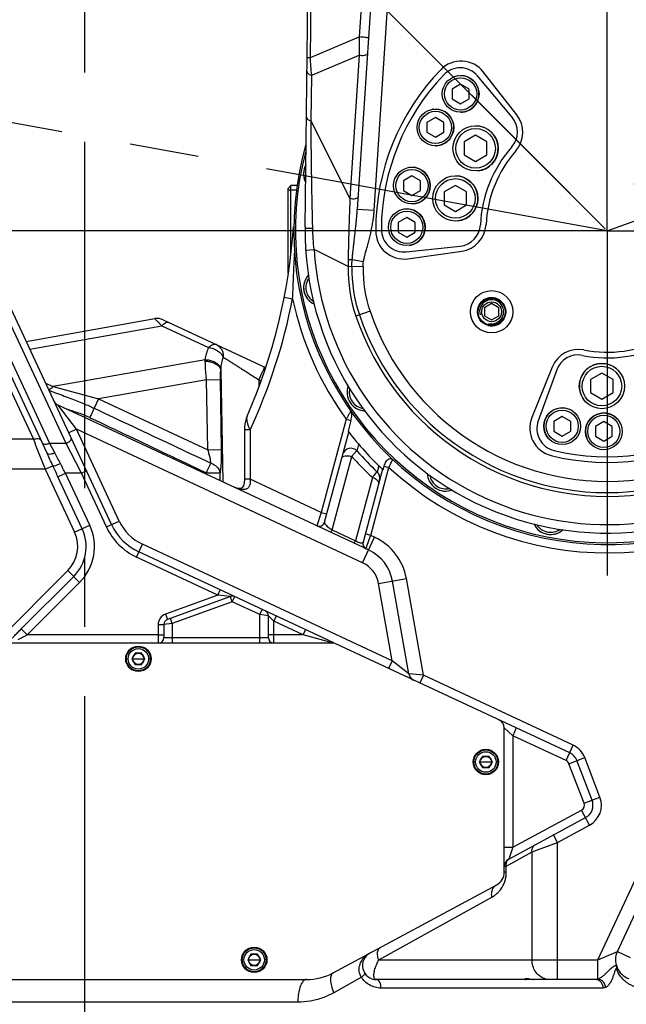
# Model space of a CAD drawing. Header units: millimetres. Extents: x 0 to 1189, y 0 to 841.
# Tile 68 of 88: x 578 to 621, y 480 to 550. Entities that reach past the tile are written whole.
import ezdxf

# ---------------------------------------------------------------- set-up
doc = ezdxf.new("R2010")
doc.units = ezdxf.units.MM
doc.header["$LTSCALE"] = 65.395
doc.linetypes.add('CENTER', pattern=[0.6, 0.375, -0.075, 0.075, -0.075])
doc.layers.get('0').update_dxf_attribs({"linetype": 'CONTINUOUS'})
doc.layers.add('02___PRT_ALL_AXES', color=7, linetype='CONTINUOUS')
doc.layers.add('DEFAULT_1', color=7, linetype='CENTER')
doc.styles.get("Standard").update_dxf_attribs({"font": 'txt', "width": 0.7})
doc.dimstyles.new('DIMSTYLE_1', dxfattribs={"dimtxt": 3.5, "dimasz": 3, "dimexe": 0.18, "dimexo": 0.0625, "dimgap": 0.09, "dimtad": 0, "dimtih": 1, "dimtoh": 1, "dimlfac": 5, "dimdsep": 46, "dimtxsty": 'Standard', "dimblk": '_FILLED', "dimblk1": '_FILLED', "dimblk2": '_FILLED', "dimcen": 0.09, "dimclrt": 5, "dimadec": 0, "dimazin": 0, "dimtp": 0.01, "dimtm": 0.01, "dimtfac": 1, "dimtofl": 0, "dimtmove": 0, "dimatfit": 3, "dimldrblk": '_FILLED', "dimfxl": 1, "dimtolj": 1, "dimarcsym": 0})
doc.dimstyles.new('DIMSTYLE_2', dxfattribs={"dimtxt": 3.5, "dimasz": 3, "dimexe": 0.18, "dimexo": 0.0625, "dimgap": 0.09, "dimtad": 0, "dimtih": 1, "dimtoh": 1, "dimdec": 0, "dimlfac": 5, "dimdsep": 46, "dimtxsty": 'Standard', "dimblk": '_FILLED', "dimblk1": '_FILLED', "dimblk2": '_FILLED', "dimcen": 0.09, "dimclrt": 5, "dimadec": 0, "dimazin": 0, "dimtfac": 1, "dimtdec": 0, "dimtofl": 0, "dimtmove": 0, "dimatfit": 3, "dimldrblk": '_FILLED', "dimfxl": 1, "dimtolj": 1, "dimarcsym": 0})
doc.dimstyles.new('DIMSTYLE_4', dxfattribs={"dimtxt": 3.5, "dimasz": 3, "dimexe": 0.18, "dimexo": 0.0625, "dimgap": 0.09, "dimtad": 0, "dimtih": 1, "dimtoh": 1, "dimdec": 1, "dimlfac": 5, "dimdsep": 46, "dimtxsty": 'Standard', "dimblk": '_FILLED', "dimblk1": '_FILLED', "dimblk2": '_FILLED', "dimcen": 0.09, "dimclrt": 5, "dimadec": 0, "dimazin": 0, "dimtp": 0.5, "dimtm": 0.5, "dimtfac": 1, "dimtdec": 1, "dimtofl": 0, "dimtmove": 0, "dimatfit": 3, "dimldrblk": '_FILLED', "dimfxl": 1, "dimtolj": 1, "dimarcsym": 0})
doc.dimstyles.new('DIMSTYLE_5', dxfattribs={"dimtxt": 3.5, "dimasz": 3, "dimexe": 0.18, "dimexo": 0.0625, "dimgap": 0.09, "dimtad": 1, "dimlfac": 5, "dimdsep": 46, "dimtxsty": 'Standard', "dimblk": '_FILLED', "dimblk1": '_FILLED', "dimblk2": '_FILLED', "dimcen": 0.09, "dimclrt": 5, "dimadec": 0, "dimazin": 0, "dimtp": 0.01, "dimtm": 0.01, "dimtfac": 1, "dimtofl": 0, "dimtmove": 0, "dimatfit": 3, "dimldrblk": '_FILLED', "dimfxl": 1, "dimtolj": 1, "dimarcsym": 0})

# ---------------------------------------------------------------- blocks, each defined once
blk = doc.blocks.new('*D5')
at = {"color": 2, "linetype": 'Continuous'}
blk.add_line((946.567, 509.394), (946.567, 305.763), dxfattribs=at)
blk = doc.blocks.new('_FILLED')
at = {"color": 0, "linetype": 'ByBlock'}
blk.add_solid([(0, 0), (-1, 0.117), (-1, -0.117)], dxfattribs=at)
blk = doc.blocks.new('*D6')
at = {"color": 2, "linetype": 'Continuous'}
blk.add_line((697.285, 612.372), (697.285, 305.763), dxfattribs=at)
blk = doc.blocks.new('*D8')
at = {"color": 2, "linetype": 'Continuous'}
for p, q in [((619.522, 535.334), (619.522, 594.35)), ((619.381, 535.276), (577.65, 577.006))]:
    blk.add_line(p, q, dxfattribs=at)
for start, end in [(90, 114.43296), (123.96055, 135)]:
    blk.add_arc((619.522, 535.134), 57.216, start, end, dxfattribs=at)
for points in [[(616.532, 591.922), (619.522, 592.35), (616.514, 592.622)], [(581, 577.911), (579.065, 575.592), (581.482, 577.403)]]:
    blk.add_solid(points, dxfattribs=at)
blk = doc.blocks.new('*D15')
at = {"color": 2, "linetype": 'Continuous'}
for p, q in [((813.541, 710.934), (386.998, 710.934)), ((388.998, 710.934), (388.998, 575.684)), ((388.998, 440.434), (388.998, 575.684)), ((553.498, 440.434), (386.998, 440.434))]:
    blk.add_line(p, q, dxfattribs=at)
at = {"color": 2, "linetype": 'Continuous', "xscale": 3, "yscale": 3, "zscale": 3}
for p, rotation in [((388.998, 710.934), 90), ((388.998, 440.434), 270)]:
    blk.add_blockref('_FILLED', p, dxfattribs=dict(at, rotation=rotation))
blk = doc.blocks.new('*D21')
at = {"color": 2, "linetype": 'Continuous'}
for p, q in [((619.322, 535.134), (428.528, 535.134)), ((430.528, 535.134), (430.528, 487.784)), ((430.528, 440.434), (430.528, 487.784)), ((553.498, 440.434), (428.528, 440.434))]:
    blk.add_line(p, q, dxfattribs=at)
at = {"color": 2, "linetype": 'Continuous', "xscale": 3, "yscale": 3, "zscale": 3}
for p, rotation in [((430.528, 535.134), 90), ((430.528, 440.434), 270)]:
    blk.add_blockref('_FILLED', p, dxfattribs=dict(at, rotation=rotation))
blk = doc.blocks.new('*D22')
at = {"color": 2, "linetype": 'Continuous'}
for p, q in [((609.122, 681.134), (427.964, 681.134)), ((429.964, 681.134), (429.964, 608.134)), ((429.964, 535.134), (429.964, 608.134)), ((619.322, 535.134), (427.964, 535.134))]:
    blk.add_line(p, q, dxfattribs=at)
at = {"color": 2, "linetype": 'Continuous', "xscale": 3, "yscale": 3, "zscale": 3}
for p, rotation in [((429.964, 681.134), 90), ((429.964, 535.134), 270)]:
    blk.add_blockref('_FILLED', p, dxfattribs=dict(at, rotation=rotation))
blk = doc.blocks.new('*D23')
at = {"color": 2, "linetype": 'Continuous'}
for p, q in [((619.522, 535.334), (619.522, 570.355)), ((619.722, 535.134), (654.743, 535.134))]:
    blk.add_line(p, q, dxfattribs=at)
for start, end in [(51.339, 90), (0, 39.29829)]:
    blk.add_arc((619.522, 535.134), 33.221, start, end, dxfattribs=at)
for points in [[(622.535, 568.569), (619.522, 568.355), (622.503, 567.87)], [(652.258, 538.116), (652.743, 535.134), (652.957, 538.147)]]:
    blk.add_solid(points, dxfattribs=at)

msp = doc.modelspace()

# ---------------------------------------------------------------- linework, layer by layer
at = {"color": 7, "linetype": 'Continuous'}
for p, q in [((598.1239, 535.4003), (599.4648, 643.1257)), ((603.6532, 564.9056), (601.8189, 536.6399)), ((584.42, 514.3358), (569.0335, 547.3321)), ((613.1135, 543.3374), (610.7427, 546.3719)), ((612.7868, 543.1615), (610.3235, 546.0972)), ((609.1371, 545.5117), (608.5371, 545.1653)), ((608.5371, 545.1653), (608.5371, 544.4724)), ((609.7371, 545.1653), (609.1371, 545.5117)), ((609.7371, 544.4724), (609.7371, 545.1653)), ((608.5371, 544.4724), (609.1371, 544.126)), ((609.1371, 544.126), (609.7371, 544.4724)), ((607.3505, 543.1408), (606.7505, 542.7944)), ((607.9505, 542.7944), (607.3505, 543.1408)), ((606.7505, 542.7944), (606.7505, 542.1016)), ((607.9505, 542.1016), (607.9505, 542.7944)), ((579.8569, 519.3889), (569.412, 541.788)), ((606.7505, 542.1016), (607.3505, 541.7552)), ((607.3505, 541.7552), (607.9505, 542.1016)), ((610.1937, 541.8874), (609.3937, 541.4255)), ((610.9937, 541.4255), (610.1937, 541.8874)), ((609.3937, 541.4255), (609.3937, 540.5017)), ((610.9937, 540.5017), (610.9937, 541.4255)), ((609.3937, 540.5017), (610.1937, 540.0398)), ((610.1937, 540.0398), (610.9937, 540.5017)), ((605.6862, 539.0216), (605.0862, 538.6752)), ((606.2862, 538.6752), (605.6862, 539.0216)), ((596.9223, 538.1344), (597.1223, 538.3344)), ((596.9223, 532.1347), (596.9223, 538.1343)), ((597.1223, 533.4798), (597.1223, 538.3345)), ((605.0862, 538.6752), (605.0862, 537.9824)), ((606.2862, 537.9824), (606.2862, 538.6752)), ((608.7627, 538.3453), (607.9627, 537.8834)), ((609.5627, 537.8834), (608.7627, 538.3453)), ((605.0862, 537.9824), (605.6862, 537.636)), ((605.6862, 537.636), (606.2862, 537.9824)), ((607.9627, 537.8834), (607.9627, 536.9596)), ((609.5627, 536.9596), (609.5627, 537.8834)), ((607.9627, 536.9596), (608.7627, 536.4977)), ((608.7627, 536.4977), (609.5627, 536.9596)), ((605.3244, 536.0751), (604.7244, 535.7287)), ((605.9244, 535.7287), (605.3244, 536.0751)), ((604.7244, 535.7287), (604.7244, 535.0359)), ((605.9244, 535.0359), (605.9244, 535.7287)), ((604.7244, 535.0359), (605.3244, 534.6895)), ((605.3244, 534.6895), (605.9244, 535.0359)), ((605.2898, 533.6386), (609.1011, 534.0392)), ((605.4006, 533.1498), (609.214, 533.6857)), ((596.9223, 532.1345), (596.9371, 532.1197)), ((578.3716, 527.3066), (587.4774, 528.9122)), ((588.0737, 528.8337), (595.3258, 525.452)), ((591.8473, 527.074), (591.8374, 527.0787)), ((615.6228, 525.4829), (614.1802, 521.9124)), ((615.9384, 525.2879), (614.6277, 521.6867)), ((619.1384, 525.0649), (618.3384, 524.6031)), ((619.9384, 524.6031), (619.1384, 525.0649)), ((618.3384, 524.6031), (618.3384, 523.6793)), ((619.9384, 523.6793), (619.9384, 524.6031)), ((620.2317, 484.1261), (639.0468, 524.4752)), ((618.3384, 523.6793), (619.1384, 523.2174)), ((619.1384, 523.2174), (619.9384, 523.6793)), ((602.623, 512.5386), (580.6308, 522.7938)), ((616.328, 521.9912), (615.728, 521.6448)), ((616.928, 521.6448), (616.328, 521.9912)), ((601.3724, 521.697), (601.17, 520.9417)), ((615.728, 521.6448), (615.728, 520.952)), ((616.928, 520.952), (616.928, 521.6448)), ((619.2745, 521.6295), (618.6745, 521.2831)), ((618.6745, 521.2831), (618.6745, 520.5902)), ((619.8745, 521.2831), (619.2745, 521.6295)), ((619.8745, 520.5902), (619.8745, 521.2831)), ((593.8309, 521.0462), (593.8309, 517.5553)), ((599.5026, 514.5117), (601.2112, 520.8886)), ((615.728, 520.952), (616.328, 520.6056)), ((616.328, 520.6056), (616.928, 520.952)), ((618.6745, 520.5902), (619.2745, 520.2438)), ((619.2745, 520.2438), (619.8745, 520.5902)), ((603.6103, 518.2511), (602.2269, 513.0881)), ((603.6547, 518.2094), (603.7243, 518.4693)), ((600.1494, 505.9684), (586.3547, 512.401)), ((605.468, 503.7706), (604.3096, 510.3407)), ((592.8352, 509.2499), (588.3855, 507.6303)), ((595.5223, 506.3345), (595.5223, 507.8713)), ((588.1223, 507.2544), (588.1223, 506.3345)), ((600.1336, 505.9345), (577.188, 505.9345)), ((586.0913, 505.2345), (585.8604, 504.8345)), ((586.5532, 505.2345), (586.0913, 505.2345)), ((586.7842, 504.8345), (586.5532, 505.2345)), ((616.8561, 498.178), (600.3026, 505.897)), ((585.8604, 504.8345), (586.0913, 504.4345)), ((586.5532, 504.4345), (586.7842, 504.8345)), ((586.0913, 504.4345), (586.5532, 504.4345)), ((612.2223, 489.7318), (612.2223, 499.9565)), ((610.6913, 497.9345), (610.4604, 497.5345)), ((611.1532, 497.9345), (610.6913, 497.9345)), ((611.3842, 497.5345), (611.1532, 497.9345)), ((618.4394, 494.8365), (617.3671, 497.6301)), ((610.4604, 497.5345), (610.6913, 497.1345)), ((610.6913, 497.1345), (611.1532, 497.1345)), ((611.1532, 497.1345), (611.3842, 497.5345)), ((612.5378, 490.6673), (617.9799, 493.5977)), ((600.1102, 482.6126), (611.6964, 488.8513)), ((594.2913, 483.9345), (594.0604, 483.5345)), ((594.7532, 483.9345), (594.2913, 483.9345)), ((594.9842, 483.5345), (594.7532, 483.9345)), ((594.0604, 483.5345), (594.2913, 483.1345)), ((594.2913, 483.1345), (594.7532, 483.1345)), ((594.7532, 483.1345), (594.9842, 483.5345)), ((562.6223, 482.1345), (598.2138, 482.1345)), ((618.6793, 482.1345), (603.1886, 482.1345))]:
    msp.add_line(p, q, dxfattribs=at)
at = {"color": 9, "linetype": 'Continuous'}
for p, q in [((598.4985, 547.4008), (599.4573, 624.4308)), ((603.0042, 564.9346), (601.9605, 548.8522)), ((603.0163, 536.5621), (603.9988, 551.7012)), ((598.4985, 547.4008), (601.9605, 548.8522)), ((598.2733, 547.4036), (598.4985, 547.4008)), ((598.5903, 546.1376), (601.9566, 547.5489)), ((601.9566, 547.5489), (601.2983, 537.4047)), ((598.5502, 542.9167), (598.5903, 546.1376)), ((601.2983, 537.4047), (598.5502, 542.9167)), ((603.0163, 536.5621), (601.8189, 536.6399)), ((580.0461, 520.0848), (573.7865, 533.5087)), ((581.199, 520.0848), (574.9393, 533.5087)), ((598.1667, 533.7561), (598.7655, 533.7948)), ((601.1684, 532.5994), (598.7655, 533.7949)), ((602.2266, 532.5829), (601.1684, 532.5994)), ((602.2593, 532.9294), (601.4566, 533.0653)), ((596.6485, 530.4309), (597.2373, 530.3156)), ((602.7202, 529.4373), (601.718, 529.0974)), ((578.6279, 526.757), (587.9911, 528.408)), ((587.9911, 528.408), (591.292, 526.8688)), ((575.3894, 527.8677), (578.885, 520.3713)), ((591.0575, 526.0062), (580.279, 524.1057)), ((592.1574, 525.276), (592.2936, 517.3553)), ((595.0024, 524.9408), (594.9708, 524.8684)), ((579.7489, 524.3529), (580.279, 524.1057)), ((580.279, 524.1057), (583.5082, 523.239)), ((591.1412, 524.5849), (583.5082, 523.239)), ((591.1412, 524.5849), (592.1258, 524.6024)), ((591.2289, 519.6388), (591.1412, 524.5849)), ((592.2135, 519.6563), (592.1258, 524.6024)), ((594.8414, 524.592), (594.8414, 524.1029)), ((594.8414, 524.592), (594.9986, 524.5187)), ((581.9364, 521.0815), (580.6308, 522.7938)), ((583.5082, 523.239), (583.1951, 522.5676)), ((583.5082, 523.239), (591.2289, 519.6388)), ((582.882, 521.9136), (582.9631, 521.8751)), ((601.0378, 521.7867), (599.2739, 515.2037)), ((601.0378, 521.7867), (601.3724, 521.697)), ((581.9364, 521.0816), (581.3926, 520.828)), ((584.9638, 514.5894), (581.9364, 521.0815)), ((602.2004, 511.6323), (581.9364, 521.0815)), ((594.2309, 521.0462), (593.8309, 521.0462)), ((594.2309, 521.0462), (594.2309, 517.5554)), ((578.885, 520.3713), (564.7808, 520.3713)), ((578.885, 520.3713), (578.9809, 520.1294)), ((578.9809, 520.1294), (579.045, 519.9677)), ((579.045, 519.9677), (579.7252, 518.2517)), ((581.199, 520.0848), (580.0461, 520.0848)), ((580.4006, 519.4238), (580.0461, 520.0848)), ((582.2864, 517.9647), (581.1989, 520.0848)), ((601.8135, 519.5345), (601.9297, 520.0102)), ((591.2289, 519.6388), (592.2135, 519.6563)), ((579.7252, 518.2517), (580.2657, 518.5037)), ((589.2546, 518.8911), (591.1304, 518.0021)), ((600.0319, 513.9676), (601.423, 519.1595)), ((603.3452, 518.5049), (603.2347, 518.056)), ((618.8525, 483.5345), (635.19, 518.5706)), ((579.7252, 518.2517), (565.002, 518.2516)), ((579.7252, 518.2517), (581.8026, 513.7966)), ((580.6282, 517.7149), (581.1644, 517.9649)), ((582.875, 514.2966), (581.1644, 517.9649)), ((582.2864, 517.9647), (581.1644, 517.9649)), ((582.2863, 517.9649), (582.6488, 518.134)), ((584.0574, 514.1667), (582.2864, 517.9647)), ((591.1319, 517.897), (591.1304, 518.0021)), ((592.1233, 517.4347), (592.115, 518.0021)), ((602.771, 513.573), (604.0589, 518.3797)), ((603.7243, 518.4693), (604.0589, 518.3797)), ((582.3388, 514.0466), (580.6282, 517.7149)), ((594.2309, 517.5553), (593.8309, 517.5553)), ((599.2739, 515.2037), (594.2309, 517.5554)), ((602.8855, 517.6628), (601.6885, 513.1951)), ((599.2739, 515.2037), (598.9471, 514.2527)), ((599.2739, 515.2037), (599.6602, 515.1002)), ((581.8026, 513.7966), (582.875, 514.2966)), ((584.0574, 514.1667), (584.9638, 514.5894)), ((599.9473, 513.7863), (600.0319, 513.9676)), ((600.0319, 513.9676), (601.6885, 513.1951)), ((602.771, 513.573), (602.3846, 513.6766)), ((586.1857, 512.0385), (586.6083, 512.9448)), ((604.2887, 504.7003), (586.6083, 512.9448)), ((601.6039, 513.0139), (601.6884, 513.1951)), ((602.2004, 511.6323), (603.0456, 513.445)), ((602.5063, 512.8028), (602.762, 513.5469)), ((602.762, 513.5469), (602.771, 513.573)), ((603.0456, 513.445), (602.771, 513.573)), ((602.4442, 512.622), (602.4601, 512.6683)), ((602.4601, 512.6683), (602.5063, 512.8028)), ((591.9467, 509.3521), (586.1857, 512.0385)), ((581.3245, 511.0853), (572.7838, 502.5445)), ((581.3245, 511.0853), (582.1612, 510.2486)), ((578.0287, 506.9528), (581.7429, 510.6669)), ((578.447, 506.5344), (582.1612, 510.2486)), ((603.3248, 510.167), (605.2944, 510.5143)), ((604.2887, 504.7003), (603.3248, 510.167)), ((606.5014, 503.6685), (605.2944, 510.5143)), ((591.9467, 509.3521), (592.1157, 509.7146)), ((591.9467, 509.3521), (588.2487, 508.0061)), ((592.972, 508.874), (588.7223, 507.3272)), ((592.8352, 509.2499), (591.9467, 509.3521)), ((592.972, 508.874), (593.1411, 509.2365)), ((594.9223, 507.9646), (592.972, 508.874)), ((594.9223, 507.9646), (595.0913, 508.3271)), ((588.7223, 507.3272), (588.1223, 507.2544)), ((588.2487, 508.0061), (588.3855, 507.6303)), ((588.7223, 507.3272), (588.5855, 507.7031)), ((588.7223, 507.3272), (588.7223, 505.9345)), ((594.9223, 505.9345), (594.9223, 507.9646)), ((595.5223, 507.8713), (594.9223, 507.9646)), ((595.9223, 507.4983), (595.5223, 507.8713)), ((595.9223, 507.4983), (596.0913, 507.8608)), ((595.9223, 505.9345), (595.9223, 507.4983)), ((597.9891, 506.5345), (595.9223, 507.4983)), ((578.0287, 506.9528), (578.4471, 506.5345)), ((587.7223, 507.2544), (587.7223, 505.9345)), ((587.7223, 507.2544), (588.1223, 507.2544)), ((597.9891, 506.5345), (598.1581, 506.897)), ((587.7223, 506.5345), (578.447, 506.5344)), ((587.7223, 506.5345), (588.1223, 506.5345)), ((588.1223, 506.3345), (595.5223, 506.3345)), ((597.9891, 506.5345), (595.5223, 506.5345)), ((600.1336, 505.9345), (597.9891, 506.5345)), ((585.4723, 504.8345), (585.5973, 504.8345)), ((585.9223, 504.8345), (586.7223, 504.8345)), ((587.1723, 504.8345), (587.0473, 504.8345)), ((604.2887, 504.7003), (604.0351, 504.1565)), ((605.468, 503.7707), (604.2887, 504.7003)), ((606.5014, 503.6685), (605.468, 503.7706)), ((606.5015, 503.6685), (606.2479, 503.1247)), ((617.1097, 498.7218), (606.5014, 503.6685)), ((612.8221, 499.3972), (612.2223, 499.9566)), ((613.0758, 499.9408), (612.8223, 499.397)), ((612.8223, 499.397), (612.8223, 491.5019)), ((616.6025, 497.6342), (612.8223, 499.397)), ((616.6025, 497.6342), (617.1097, 498.7218)), ((616.8069, 497.415), (617.9272, 497.8451)), ((618.9996, 495.0515), (617.9272, 497.8451)), ((610.0723, 497.5345), (610.1973, 497.5345)), ((610.5223, 497.5345), (611.3223, 497.5345)), ((611.7723, 497.5345), (611.6473, 497.5345)), ((617.8793, 494.6215), (616.8069, 497.415)), ((617.8793, 494.6215), (618.9996, 495.0515)), ((612.8223, 491.5019), (617.6955, 494.1259)), ((618.2644, 493.0694), (617.6955, 494.1259)), ((615.9948, 491.8473), (618.2644, 493.0694)), ((615.9948, 491.8473), (615.7103, 492.3756)), ((612.2223, 491.5019), (612.8223, 491.5019)), ((612.8222, 491.5016), (612.5378, 490.6673)), ((614.1904, 491.1672), (614.5896, 491.3176)), ((614.5896, 491.3176), (615.9948, 491.8473)), ((615.9948, 482.1345), (615.9948, 491.8473)), ((612.7085, 490.3556), (614.1904, 491.1672)), ((614.1904, 483.5345), (614.1904, 491.1672)), ((612.2223, 490.139), (612.3717, 490.1712)), ((612.3717, 490.1712), (612.7085, 490.3556)), ((612.3719, 489.7318), (612.3717, 490.1712)), ((612.3719, 489.7318), (612.2223, 489.7318)), ((603.3384, 483.5344), (611.3492, 487.9708)), ((618.8526, 483.5345), (620.2317, 484.1262)), ((620.2317, 484.1261), (621.138, 483.7035)), ((593.6723, 483.5345), (593.7973, 483.5345)), ((594.1223, 483.5345), (594.9223, 483.5345)), ((595.3723, 483.5345), (595.2473, 483.5345)), ((603.3384, 483.5344), (618.8525, 483.5345)), ((618.8524, 482.1646), (618.8524, 483.5345)), ((602.1183, 482.2998), (600.1614, 481.2038)), ((619.2313, 481.5345), (603.5042, 481.5345)), ((597.6088, 480.5345), (563.3895, 480.5345))]:
    msp.add_line(p, q, dxfattribs=at)
at = {"color": 2, "linetype": 'Continuous'}
for p, q in [((597.5102, 538.0145), (596.9223, 538.0145)), ((596.9569, 532.2545), (596.9223, 532.2545))]:
    msp.add_line(p, q, dxfattribs=at)
at = {"color": 7, "linetype": 'Continuous'}
for points in [[(594.0122, 522.02), (593.9517, 521.8519), (593.9024, 521.659), (593.8646, 521.4528), (593.8389, 521.2337), (593.831, 521.0462)], [(593.8309, 517.5553), (593.8115, 517.3034), (593.7524, 517.0885), (593.6785, 516.966), (593.6149, 516.9168), (593.5329, 516.894), (593.3973, 516.8978), (593.2096, 516.9432), (592.9798, 517.0353)]]:
    msp.add_lwpolyline(points, dxfattribs=at)
for centre, radius in [((609.1371, 544.8189), 1.3), ((607.3505, 542.448), 1.3), ((610.1937, 540.9636), 1.6), ((605.6862, 538.3288), 1.3), ((608.7627, 537.4215), 1.6), ((605.3244, 535.3823), 1.3), ((619.1384, 524.1412), 1.6), ((616.328, 521.2984), 1.3), ((619.2745, 520.9366), 1.3), ((586.3223, 504.8345), 0.85), ((586.3223, 504.8345), 0.4), ((610.9223, 497.5345), 0.85), ((610.9223, 497.5345), 0.4), ((594.5223, 483.5345), 0.85), ((594.5223, 483.5345), 0.4)]:
    msp.add_circle(centre, radius, dxfattribs=at)
at = {"color": 9, "linetype": 'Continuous'}
for centre, radius in [((609.1371, 544.8189), 1.14), ((607.3505, 542.448), 1.14), ((610.1937, 540.9636), 1.4), ((605.6862, 538.3288), 1.14), ((608.7627, 537.4215), 1.4), ((605.3244, 535.3823), 1.14), ((619.1384, 524.1412), 1.4), ((616.328, 521.2984), 1.14), ((619.2745, 520.9366), 1.14), ((586.3223, 504.8345), 0.725), ((610.9223, 497.5345), 0.725), ((594.5223, 483.5345), 0.725)]:
    msp.add_circle(centre, radius, dxfattribs=at)
at = {"color": 7, "linetype": 'Continuous'}
for centre, radius, start, end in [((609.1667, 545.1405), 2, 38, 135.983556), ((619.5223, 535.1345), 16.4, 135.983556, 180.016444), ((609.0978, 545.0688), 1.6, 40, 136.37937), ((619.5223, 535.1345), 16, 136.37937, 179.62063), ((611.5611, 542.1331), 1.6, 318.681602, 40), ((611.5375, 542.106), 2, 318.875716, 38), ((619.5223, 535.1345), 22.2, 163.989898, 331.243971), ((619.5223, 535.1345), 22.08, 165.188548, 331.073493), ((619.5223, 535.1345), 9, 138.681602, 177.318398), ((619.5223, 535.1345), 8.6, 138.875716, 177.124284), ((619.5223, 535.1345), 21.4, 179.288255, 14.074973), ((599.3181, 539.1533), 1.3, 151.336291, 207.287624), ((557.3938, 538.1163), 40, 336.271258, 356.115441), ((605.1226, 535.2298), 1.6, 179.62063, 276), ((608.9339, 535.6304), 1.6, 276, 357.318398), ((608.9356, 535.6663), 2, 278, 357.124284), ((605.1223, 535.1303), 2, 180.016444, 278), ((599.3181, 531.1156), 1.3, 136.368998, 245.973007), ((587.6511, 527.9274), 1, 65.001539, 100.00126), ((619.5223, 535.1345), 9, 258.681602, 297.318398), ((619.5223, 535.1345), 8.6, 258.875716, 297.124284), ((617.4771, 524.7336), 2, 78.875716, 158), ((617.4419, 524.7406), 1.6, 78.681602, 160), ((602.394, 523.6897), 1.3, 158.979234, 268.595802), ((580.8844, 523.3375), 0.6, 205, 245), ((616.0346, 521.1632), 2, 158, 255.983556), ((616.1312, 521.1395), 1.6, 160, 256.37937), ((619.5223, 535.1345), 23.2, 217.71658, 226.846977), ((619.5223, 535.1345), 16.4, 255.983556, 300.016444), ((619.5223, 535.1345), 16, 256.37937, 299.62063), ((601.3633, 519.1379), 0.6, 41.377164, 165.000554), ((619.5223, 535.1345), 23.6, 221.377473, 226.357769), ((602.8206, 517.6218), 0.6, 345.003054, 46.359343), ((608.0775, 518.0062), 1.3, 181.40457, 291.171923), ((588.0452, 516.0263), 4, 205, 245), ((599.1162, 514.6153), 0.4, 245.003774, 344.999345), ((615.5034, 514.9303), 1.3, 203.895325, 313.675898), ((602.6133, 512.9845), 0.4, 165, 245), ((601.3551, 509.8197), 3, 10, 65), ((592.972, 508.874), 0.4, 65, 110), ((595.1223, 507.8713), 0.4, 359.999981, 64.999954), ((588.5223, 507.2544), 0.4, 110, 180), ((587.7223, 506.3345), 0.4, 270, 360), ((595.9223, 506.3345), 0.4, 180, 270), ((600.1336, 505.5345), 0.4, 65, 90), ((606.0589, 503.8748), 0.6, 190.000562, 245.00098), ((611.6223, 499.9565), 0.6, 0, 65), ((616.4335, 497.2717), 1, 21, 65), ((617.5058, 494.4781), 1, 298.300756, 21), ((612.8223, 490.1391), 0.6, 118.302902, 180.004526), ((611.2223, 489.7318), 1, 298.300756, 360), ((603.1887, 483.1345), 1, 118.300756, 269.997744), ((621.5005, 483.5345), 1.4, 155, 250.833477), ((598.2138, 486.1345), 4, 270, 298.300756)]:
    msp.add_arc(centre, radius, start, end, dxfattribs=at)
at = {"color": 9, "linetype": 'Continuous'}
for centre, radius, start, end in [((619.5223, 535.1345), 20.8, 183.692671, 8.673959), ((611.5672, 532.4371), 10.4, 179.105784, 198.730682), ((611.5672, 532.4371), 10.1354, 179.105799, 198.730682), ((611.5672, 532.4371), 9.3417, 179.105781, 198.730682), ((599.3181, 531.1156), 1.14, 143.322048, 239.605155), ((619.5223, 535.1345), 18.8, 198.730682, 351.094533), ((619.5223, 535.1345), 18.5354, 198.730682, 351.094533), ((619.5223, 535.1345), 17.7417, 198.730682, 351.094533), ((557.3938, 538.1163), 40.6, 335.13721, 348.922535), ((619.5223, 535.1345), 22.8, 192.201779, 215.833289), ((602.394, 523.6897), 1.14, 165.769125, 262.171527), ((619.5223, 535.1345), 22.8, 227.295455, 313.407484), ((608.0775, 518.0062), 1.14, 188.066772, 284.651105), ((579.6275, 512.7823), 3.5832, 315, 25), ((588.0452, 516.0263), 3.4, 205, 245), ((615.5034, 514.9303), 1.14, 210.445318, 307.035805), ((579.6275, 512.7823), 2.4, 315, 25), ((579.6275, 512.7823), 2.9916, 315, 25), ((588.0452, 516.0263), 4.4, 205, 245), ((601.3551, 509.8197), 4, 10, 65), ((601.3551, 509.8197), 2, 10, 65), ((588.5223, 507.2544), 0.8, 110, 180), ((616.4335, 497.2717), 1.6, 21, 65), ((616.4335, 497.2717), 0.4, 21, 65), ((617.5058, 494.4781), 1.6, 298.300756, 21), ((617.5058, 494.4781), 0.4, 298.300756, 21)]:
    msp.add_arc(centre, radius, start, end, dxfattribs=at)
at = {"color": 2, "linetype": 'Continuous'}
for radius in [1, 0.85]:
    msp.add_arc((611.3308, 529.3987), radius, 255, 195, dxfattribs=at)
at = {"color": 9, "linetype": 'Continuous'}
for points, start_tangent, end_tangent in [([(601.9605, 548.8522), (601.9528, 548.2147), (601.9566, 547.5489)], (-0.0213778, -0.9997715), (0.0154525, -0.9998806)), ([(602.6095, 548.8231), (602.3825, 548.8228), (602.1645, 548.8354), (601.9605, 548.8522)], (-0.0647611, -0.9979008), (-0.995201, 0.0978521)), ([(598.5903, 546.1376), (598.5344, 546.7831), (598.4985, 547.4008)], (-0.101749, 0.9948101), (-0.0433946, 0.999058)), ([(602.5361, 547.691), (602.3406, 547.5365), (602.1502, 547.5182), (601.9566, 547.5489)], (-0.0647611, -0.9979008), (-0.9578206, 0.2873668)), ([(598.2608, 546.3971), (598.4151, 546.203), (598.5903, 546.1376)], (-0.0124463, -0.9999225), (0.9702141, -0.2422492)), ([(598.2207, 543.1763), (598.375, 542.9822), (598.5502, 542.9168)], (-0.0124463, -0.9999225), (0.9702127, -0.2422548)), ([(598.6685, 535.3034), (598.6352, 536.6916), (598.61, 537.9029), (598.5913, 538.9745), (598.5767, 540.001), (598.565, 541.0294), (598.5563, 542.0114), (598.5502, 542.9167)], (-0.0249142, 0.9996896), (-0.0057399, 0.9999835)), ([(601.2983, 537.4047), (601.2808, 536.9661), (601.2628, 536.4828), (601.2441, 535.9464), (601.2253, 535.348), (601.2065, 534.6781), (601.188, 533.9212), (601.1683, 533.0741)], (-0.0407083, -0.9991711), (-0.0241203, -0.9997091)), ([(601.8777, 537.5468), (601.6822, 537.3923), (601.4919, 537.374), (601.2983, 537.4047)], (-0.0647611, -0.9979008), (-0.9578206, 0.2873669)), ([(601.4566, 533.0653), (601.4828, 533.3492), (601.5137, 533.6517), (601.5489, 533.9728), (601.5878, 534.3129), (601.6292, 534.6711), (601.6711, 535.0394), (601.7109, 535.4056), (601.7465, 535.758), (601.7766, 536.0853), (601.8005, 536.3794), (601.8189, 536.6399)], (0.0865465, 0.9962478), (0.0647626, 0.9979007)), ([(602.2593, 532.9294), (602.3062, 533.1717), (602.3686, 533.4382), (602.4451, 533.7311), (602.5332, 534.0531), (602.6288, 534.4053), (602.7251, 534.7812), (602.8144, 535.1682), (602.8904, 535.5526), (602.9495, 535.9196), (602.9907, 536.2572), (603.0163, 536.5621)], (0.1668749, 0.9859781), (0.0647652, 0.9979005)), ([(598.1239, 535.4008), (598.3922, 535.3216), (598.6685, 535.3034)], (-0.012252, -0.9999249), (0.9996562, -0.0262203)), ([(598.7655, 533.7949), (598.7009, 534.5681), (598.6685, 535.3034)], (-0.1029739, 0.9946841), (-0.0248968, 0.99969)), ([(597.2373, 530.3156), (597.2784, 531.1836), (597.3137, 531.9862), (597.3463, 532.7565), (597.3793, 533.5439)], (0.0497412, 0.9987621), (0.0421853, 0.9991098)), ([(601.1683, 533.0741), (601.1655, 532.8333), (601.1684, 532.5994)], (-0.0241251, -0.9997089), (0.0242873, -0.999705)), ([(601.4566, 533.0653), (601.3227, 533.0663), (601.1683, 533.0741)], (-0.9997735, -0.021281), (-0.9976127, 0.0690577)), ([(601.433, 532.5952), (601.4407, 532.8296), (601.4566, 533.0653)], (0.0155629, 0.9998789), (0.0841279, 0.996455)), ([(602.2266, 532.5829), (602.2361, 532.7545), (602.2593, 532.9294)], (0.0155504, 0.9998791), (0.166854, 0.9859816)), ([(587.4774, 528.9122), (587.5541, 528.8371), (587.6556, 528.7373), (587.8018, 528.5936), (587.9911, 528.408)], (0.7146567, -0.6994754), (0.7125657, -0.7016054)), ([(588.5365, 528.6179), (588.3745, 528.6383), (588.1864, 528.5659), (587.9911, 528.408)], (-0.9063078, 0.4226183), (-0.7005401, -0.713613)), ([(591.0575, 526.0062), (591.153, 526.4443), (591.292, 526.8688)], (0.1610948, 0.9869389), (0.3579661, 0.9337346)), ([(591.292, 526.8688), (591.4384, 526.9946), (591.5835, 527.0741), (591.719, 527.1027), (591.8374, 527.0787)], (0.7005422, 0.7136109), (0.9063087, -0.4226162)), ([(591.292, 526.8688), (591.6235, 526.7892), (591.9302, 526.6364), (592.1757, 526.4283), (592.3306, 526.1898)], (0.9951432, -0.098438), (0.4026327, -0.9153616)), ([(591.8454, 527.0749), (592.0521, 526.9328), (592.2138, 526.7239), (592.3093, 526.4692), (592.3306, 526.1898)], (0.901574, -0.4326249), (-0.0644987, -0.9979178)), ([(592.1627, 525.3273), (592.2306, 525.7654), (592.3306, 526.1898)], (0.1140844, 0.9934711), (0.2666279, 0.9637995)), ([(592.3306, 526.1898), (592.453, 526.1121), (592.5965, 526.021), (592.7594, 525.9175), (592.9399, 525.8029), (593.1346, 525.6791), (593.3424, 525.547), (593.5695, 525.4025), (593.8242, 525.2404), (594.116, 525.0545), (594.4511, 524.8409), (594.8414, 524.592)], (0.8443216, -0.5358368), (0.842967, -0.5379653)), ([(591.0575, 526.0062), (591.3636, 525.9735), (591.6522, 525.8778), (591.896, 525.728), (592.0717, 525.5385), (592.1627, 525.3273)], (0.9999989, 0.0014598), (0.2044752, -0.9788717)), ([(591.0585, 525.9064), (591.0578, 525.9578), (591.0591, 526.0061)], (-0.0188174, 0.9998229), (0.0655751, 0.9978476)), ([(591.1412, 524.5849), (591.1099, 524.9413), (591.0851, 525.2877), (591.0678, 525.613), (591.0585, 525.9064)], (-0.0953872, 0.9954402), (-0.0185653, 0.9998277)), ([(591.0585, 525.9064), (591.3638, 525.8754), (591.6511, 525.7862), (591.8933, 525.6472), (592.0675, 525.4717), (592.1574, 525.276)], (0.9999985, -0.0017312), (0.2162168, -0.9763454)), ([(595.264, 525.4808), (595.181, 525.3129), (595.0877, 525.1167)], (-0.9063078, 0.4226183), (-0.5065009, -0.8622395)), ([(592.1258, 524.6024), (592.1255, 524.7828), (592.1307, 524.9597), (592.1415, 525.1261), (592.1574, 525.276)], (-0.0176918, 0.9998435), (0.1293964, 0.9915929)), ([(592.1574, 525.276), (592.1627, 525.3273)], (0.0904711, 0.9958991), (0.114093, 0.9934701)), ([(594.9708, 524.8684), (594.8414, 524.592)], (-0.4057377, -0.9139896), (-0.422724, -0.9062585)), ([(595.0877, 525.1167), (595.0024, 524.9408)], (-0.5065009, -0.8622395), (-0.3998252, -0.9165914)), ([(579.9634, 523.8917), (580.0051, 523.9073), (580.1417, 523.9862), (580.2791, 524.1057)], (0.9505405, 0.3106007), (0.7005358, 0.7136173)), ([(579.9924, 523.8296), (580.3804, 523.6878), (580.9379, 523.486), (581.4766, 523.2868), (581.9744, 523.0944), (582.4275, 522.9092), (582.8344, 522.7328), (583.1951, 522.5676)], (0.9376364, -0.3476177), (0.9049892, -0.4254344)), ([(581.2255, 522.5168), (581.253, 522.509), (581.7364, 522.3629), (582.1677, 522.214), (582.5487, 522.0631), (582.882, 521.9136)], (0.9621563, -0.2724981), (0.9034292, -0.4287372)), ([(583.1951, 522.5676), (583.1046, 522.3799), (582.9976, 522.1564), (582.882, 521.9136)], (-0.4362, -0.8998497), (-0.4288646, -0.9033688)), ([(583.1951, 522.5676), (585.9486, 521.2724), (588.7022, 519.9775), (591.4559, 518.6829)], (0.9048688, -0.4256906), (0.9049964, -0.4254193)), ([(594.0122, 522.02), (593.9858, 521.8792), (593.9927, 521.7423), (594.0255, 521.5644), (594.0551, 521.4576), (594.096, 521.3372), (594.1526, 521.201), (594.2309, 521.0462)], (-0.4022796, -0.9155168), (0.473676, -0.8806992)), ([(601.355, 522.3756), (601.2586, 522.1976), (601.151, 521.998), (601.0378, 521.7867)], (-0.4769578, -0.8789262), (-0.4710712, -0.8820952)), ([(582.9631, 521.8751), (585.6312, 520.6092), (588.3806, 519.3054), (589.2546, 518.8911)], (0.9034221, -0.4287524), (0.9036207, -0.4283336)), ([(578.885, 520.3713), (579.1269, 520.421)], (0.948104, 0.3179603), (0.9973712, 0.0724619)), ([(579.1269, 520.421), (579.3209, 520.3981), (579.4288, 520.307)], (0.9973712, 0.0724619), (0.4226183, -0.9063078)), ([(579.5025, 520.149), (579.6104, 520.0579), (579.8044, 520.0349)], (0.4226183, -0.9063078), (0.9973709, 0.0724656)), ([(579.8044, 520.0349), (580.0463, 520.0846)], (0.9973709, 0.0724656), (0.9481048, 0.3179581)), ([(581.1991, 520.0846), (581.3606, 520.1598), (581.4901, 520.2621), (581.5616, 520.4656)], (0.9481048, 0.3179581), (-0.4226183, 0.9063078)), ([(579.8568, 519.389), (579.9549, 519.3341), (580.1504, 519.3465), (580.4006, 519.4238)], (0.4226722, -0.9062826), (0.9271016, 0.3748101)), ([(580.2657, 518.5037), (580.0593, 518.9532), (579.8568, 519.389)], (-0.4145147, 0.9100426), (-0.4226208, 0.9063066)), ([(580.8062, 518.6526), (580.601, 519.0473), (580.4006, 519.4238)], (-0.4556192, 0.8901748), (-0.4725754, 0.8812902)), ([(591.4559, 518.6829), (591.4382, 518.8604), (591.3925, 519.0901), (591.3201, 519.3583), (591.2289, 519.6388)], (-0.0298795, 0.9995535), (-0.3307774, 0.9437088)), ([(592.115, 518.0021), (592.162, 518.3182), (592.1961, 518.7191), (592.2137, 519.1803), (592.2135, 519.6563)], (0.1894832, 0.981884), (-0.0177151, 0.9998431)), ([(600.7167, 519.0429), (600.7967, 519.1451), (600.9612, 519.2037), (601.1825, 519.2088), (601.423, 519.1595)], (0.2588189, 0.9659259), (0.9538912, -0.3001525)), ([(601.423, 519.1595), (601.5665, 519.3382), (601.6844, 519.4646), (601.8135, 519.5345)], (0.6037863, 0.7971462), (0.6571969, -0.7537189)), ([(580.2657, 518.5037), (580.3669, 518.504), (580.5607, 518.5574), (580.8062, 518.6526)], (0.8602175, -0.5099274), (0.9180247, 0.3965232)), ([(580.6282, 517.7149), (580.4451, 518.111), (580.2657, 518.5037)], (-0.4226523, 0.9062919), (-0.4146367, 0.909987)), ([(581.1644, 517.9649), (580.9826, 518.3098), (580.8062, 518.6526)], (-0.472668, 0.8812406), (-0.4556422, 0.890163)), ([(591.1304, 518.0021), (591.1912, 518.1302), (591.2447, 518.2428), (591.2916, 518.341), (591.3326, 518.4267), (591.3687, 518.5019), (591.4008, 518.5686), (591.4296, 518.6285), (591.4559, 518.6829)], (0.4283225, 0.9036259), (0.4363603, 0.899772)), ([(591.4559, 518.6829), (591.7733, 518.5175), (592.0033, 518.2798), (592.115, 518.0021)], (0.9443309, -0.3289971), (0.1557917, -0.9877899)), ([(601.423, 519.1595), (602.1401, 518.3937), (602.8855, 517.6628)], (0.6678024, -0.7443386), (0.7286595, -0.6848762)), ([(604.0589, 518.3797), (604.2012, 518.6808), (604.3286, 518.9482)], (0.4257756, 0.9048288), (0.4306462, 0.9025208)), ([(591.1304, 518.0021), (591.4057, 518.0054), (591.6599, 518.0072), (591.8733, 518.0072), (592.029, 518.0054), (592.115, 518.0021)], (0.9998928, 0.0146405), (0.9964741, -0.0839014)), ([(603.2347, 518.056), (603.1195, 517.9729), (603.014, 517.8426), (602.8855, 517.6628)], (-0.7200379, 0.6939347), (-0.5631582, -0.8263491)), ([(594.2309, 517.5554), (594.2382, 517.2694), (594.1759, 517.05), (594.0476, 516.8997), (593.8417, 516.8226), (593.5671, 516.8333), (593.2644, 516.9169), (592.98, 517.0353)], (0.1415368, -0.989933), (-0.9063012, 0.4226325)), ([(603.3052, 517.3902), (603.1412, 517.5449), (602.8855, 517.6628)], (-0.5139637, 0.8578119), (-0.953892, 0.3001502)), ([(603.3382, 517.2356), (603.3052, 517.3902)], (0.258819, 0.9659258), (-0.5139637, 0.8578119)), ([(599.5026, 514.5117), (599.5336, 514.396), (599.6348, 514.2686), (599.7659, 514.1494), (599.9039, 514.0474), (600.0319, 513.9676)], (-0.2588377, -0.9659208), (0.8673544, -0.497691)), ([(601.6886, 513.1951), (601.8367, 513.1187), (601.9741, 513.065)], (0.8670638, -0.4981972), (0.9458494, -0.3246058)), ([(601.9741, 513.065), (602.0933, 513.0381), (602.2269, 513.0881)], (0.9458494, -0.3246058), (0.258279, 0.9660704)), ([(592.972, 508.874), (592.9175, 509.0241), (592.8352, 509.2499)], (-0.3420201, 0.9396926), (-0.3441809, 0.9389034)), ([(577.3832, 506.2954), (577.5778, 506.4934), (577.7928, 506.7142), (578.0287, 506.9528)], (0.7072502, 0.7069633), (0.7071819, 0.7070316)), ([(577.8075, 506.2028), (578.0005, 506.3027), (578.2123, 506.4144), (578.4469, 506.5344)], (0.8945779, 0.4469121), (0.8943365, 0.447395)), ([(614.1904, 491.1672), (614.2068, 491.3819), (614.2966, 491.5666), (614.4472, 491.6954)], (-0.0997375, 0.9950138), (0.8804177, 0.474199)), ([(612.3769, 490.3882), (612.4561, 490.5733), (612.5422, 490.6633)], (0.2046658, 0.9788319), (0.7896079, 0.6136118)), ([(612.3719, 490.1712), (612.3769, 490.3882)], (-0.1474135, 0.989075), (0.2046658, 0.9788319)), ([(612.0438, 488.6201), (612.1012, 488.714), (612.218, 488.952), (612.3039, 489.2075), (612.355, 489.4699)], (0.5450911, 0.8383768), (0.1274721, 0.9918422)), ([(612.355, 489.4699), (612.3719, 489.7318)], (0.1274721, 0.9918422), (-0.0007365, 0.9999997)), ([(611.3492, 487.9708), (611.3472, 488.3345), (611.469, 488.6435), (611.6964, 488.8513)], (-0.1726359, 0.9849857), (0.8804714, 0.4740992)), ([(611.956, 488.4956), (612.0438, 488.6201)], (0.6073642, 0.7944235), (0.5450911, 0.8383768)), ([(611.3492, 487.9708), (611.5809, 488.1217), (611.7826, 488.2976), (611.956, 488.4956)], (0.8748592, 0.4843773), (0.6073642, 0.7944235)), ([(603.3385, 483.5345), (603.259, 483.9158), (603.3012, 484.2281), (603.4574, 484.4149)], (-0.3295731, 0.9441301), (0.8804778, 0.4740874)), ([(602.1183, 482.2999), (601.9931, 482.5527), (601.9476, 482.8418), (601.9913, 483.1545), (602.1319, 483.471), (602.3721, 483.7669), (602.7146, 484.0149)], (-0.5748864, 0.8182332), (0.8800143, 0.4749472)), ([(603.1382, 482.1422), (603.059, 482.1907), (603.0072, 482.299), (602.9933, 482.4729), (603.0038, 482.5879), (603.0286, 482.7238), (603.0702, 482.8834), (603.1322, 483.0695), (603.2195, 483.2854), (603.3385, 483.5345)], (-0.9564967, 0.2917431), (0.458941, 0.8884667)), ([(614.711, 482.4019), (614.4316, 482.7116), (614.2522, 483.1019), (614.1904, 483.5345)], (-0.7788143, 0.6272546), (0, 1)), ([(620.1764, 483.0797), (620.0579, 483.1031), (619.9567, 483.0525), (619.8447, 482.9691), (619.7238, 482.8622), (619.5899, 482.7345), (619.517, 482.6636), (619.4395, 482.589), (619.3571, 482.5117), (619.2696, 482.433), (619.1762, 482.3551), (619.0762, 482.2812), (618.9685, 482.2157), (618.8524, 482.1647)], (-0.355141, 0.9348127), (-0.9464748, -0.3227776)), ([(620.1752, 482.8848), (620.1898, 483.0173), (620.1601, 483.0615)], (0.2969061, 0.9549067), (-0.744839, 0.6672442)), ([(600.1102, 482.6126), (599.9666, 482.4313), (599.9263, 482.1096), (599.9938, 481.6842), (600.1614, 481.2038)], (-0.8804756, -0.4740915), (0.3975267, -0.9175906)), ([(602.1183, 482.2998), (602.2559, 482.4275), (602.3356, 482.6128)], (0.7786852, 0.6274148), (-0.5218383, 0.8530445)), ([(603.5042, 481.5345), (603.0756, 481.5911), (602.6843, 481.7532), (602.3603, 481.9985), (602.1183, 482.2998)], (-1, -0.000111), (-0.5276069, 0.8494887)), ([(615.0631, 482.203), (614.711, 482.4019)], (-0.9410644, 0.3382276), (-0.7788143, 0.6272546)), ([(620.0439, 482.7284), (620.0266, 482.6543), (619.9733, 482.4865), (619.941, 482.3917), (619.9039, 482.2904), (619.8612, 482.1838), (619.8117, 482.0733), (619.754, 481.9609), (619.6866, 481.8497), (619.6076, 481.7441), (619.5152, 481.6505), (619.4071, 481.5776)], (-0.2946601, -0.9556021), (-0.893049, -0.4499594)), ([(620.1511, 482.9072), (620.0696, 482.791), (620.0439, 482.7284)], (-0.8423179, -0.5389811), (-0.2946601, -0.9556021)), ([(620.1703, 482.8971), (620.1511, 482.9072)], (-0.1504286, 0.9886209), (-0.8423179, -0.5389811)), ([(620.6572, 482.1228), (620.4743, 482.3304), (620.3087, 482.5847), (620.1703, 482.8971)], (-0.7111889, 0.703001), (-0.3302973, 0.943877)), ([(598.2138, 482.1345), (598.0269, 482.0562), (597.8582, 481.8289), (597.7244, 481.4749), (597.6384, 481.0289), (597.6088, 480.5345)], (-1, 0), (0, -1)), ([(603.1887, 482.1345), (603.1382, 482.1422)], (-1, -0.0000539), (-0.9564967, 0.2917431)), ([(603.5042, 481.5345), (603.4802, 481.7641), (603.4118, 481.9587), (603.3094, 482.0888), (603.1887, 482.1345)], (0.0000008, 1), (-1, 0)), ([(615.4535, 482.1345), (615.0631, 482.203)], (-1, 0), (-0.9410644, 0.3382276)), ([(618.8524, 482.1646), (618.6793, 482.1345)], (-0.9414824, -0.337062), (-1, 0.0000176)), ([(619.2313, 481.5345), (619.1893, 481.7641), (619.0696, 481.9587), (618.8905, 482.0888), (618.6793, 482.1345)], (0, 1), (-1, 0)), ([(619.4071, 481.5776), (619.319, 481.8585), (619.1178, 482.0714), (618.8524, 482.1646)], (-0.0742407, 0.9972403), (-0.9965447, 0.0830586)), ([(619.4071, 481.5776), (619.2313, 481.5345)], (-0.8932142, -0.4496315), (-1, 0.000097)), ([(621.4618, 481.6344), (621.2578, 481.7127), (621.053, 481.8183), (620.8515, 481.9538), (620.6572, 482.1228)], (-0.9514122, 0.3079203), (-0.7111889, 0.703001)), ([(600.1614, 481.2038), (599.3465, 480.8341), (598.4827, 480.6087), (597.6088, 480.5345)], (-0.8725121, -0.4885925), (-1, -0.0001058))]:
    msp.add_spline(points, degree=3, dxfattribs=dict(at, start_tangent=start_tangent, end_tangent=end_tangent))
at = {"color": 7, "linetype": 'Continuous'}
for points, start_tangent, end_tangent in [([(601.3724, 521.697), (601.4147, 521.8948), (601.4304, 522.0766), (601.4133, 522.2402), (601.355, 522.3756)], (0.2588379, 0.9659208), (-0.5747576, 0.8183237)), ([(603.7243, 518.4693), (603.7832, 518.6468), (603.8625, 518.8044), (603.9628, 518.9261), (604.0837, 518.9994), (604.2123, 519.0091), (604.3284, 518.9484)], (0.2587545, 0.9659431), (0.7292992, -0.6841949))]:
    msp.add_spline(points, degree=3, dxfattribs=dict(at, start_tangent=start_tangent, end_tangent=end_tangent))
at = {"layer": '02___PRT_ALL_AXES', "color": 7, "linetype": 'CENTER'}
for p, q in [((582.5223, 438.4345), (582.5223, 673.0713)), ((619.5223, 535.1345), (619.5223, 559.5345)), ((619.5223, 535.1345), (595.1223, 535.1345)), ((619.5223, 535.1345), (619.5223, 510.7345)), ((619.5223, 535.1345), (809.3867, 535.1345))]:
    msp.add_line(p, q, dxfattribs=at)
at = {"layer": '02___PRT_ALL_AXES', "color": 7, "linetype": 'Continuous'}
for p, q in [((597.5544, 538.3345), (597.1223, 538.3345)), ((611.3308, 529.9761), (610.8308, 529.6874)), ((610.8308, 529.6874), (610.8308, 529.11)), ((611.8308, 529.6874), (611.3308, 529.9761)), ((611.8308, 529.11), (611.8308, 529.6874)), ((610.8308, 529.11), (611.3308, 528.8214)), ((611.3308, 528.8214), (611.8308, 529.11))]:
    msp.add_line(p, q, dxfattribs=at)
for centre, radius in [((611.3308, 529.3987), 1.5), ((611.3308, 529.3987), 1), ((611.3308, 529.3987), 0.953), ((611.3308, 529.3987), 0.7), ((586.3223, 504.8345), 0.9), ((610.9223, 497.5345), 0.9), ((594.5223, 483.5345), 0.9)]:
    msp.add_circle(centre, radius, dxfattribs=at)
for centre, radius, start, end in [((609.1371, 544.8189), 1.3, 95.343629, 98.88391), ((609.1371, 544.8189), 1.3, 278.88391, 90), ((607.3505, 542.448), 1.3, 95.343629, 98.88391), ((607.3505, 542.448), 1.3, 278.88391, 90), ((609.1371, 544.8189), 1.3, 270, 275.343629), ((610.1937, 540.9636), 1.6, 275.349669, 90), ((607.3505, 542.448), 1.3, 270, 275.343629), ((599.3181, 539.1533), 1.3, 151.258805, 202.5), ((605.6862, 538.3288), 1.3, 95.343629, 98.88391), ((605.6862, 538.3288), 1.3, 270, 90), ((608.7627, 537.4215), 1.6, 275.349669, 90), ((605.3244, 535.3823), 1.3, 278.88391, 98.88391), ((599.3181, 531.1156), 1.3, 136.314464, 216.11609), ((599.3181, 531.1156), 1.3, 219.663864, 230.343629), ((619.1384, 524.1412), 1.6, 38.88391, 204.656929), ((619.1384, 524.1412), 1.6, 210, 215.349669), ((602.394, 523.6897), 1.3, 238.61609, 247.5), ((602.394, 523.6897), 1.3, 252.843629, 268.590187), ((616.328, 521.2984), 1.3, 35.343629, 201.11609), ((619.2745, 520.9366), 1.3, 24.663864, 201.11609), ((616.328, 521.2984), 1.3, 24.663864, 30), ((616.328, 521.2984), 1.3, 204.663864, 218.88391), ((619.2745, 520.9366), 1.3, 210, 215.343629), ((608.0775, 518.0062), 1.3, 181.34947, 291.165993), ((615.5034, 514.9303), 1.3, 203.841592, 292.5), ((615.5034, 514.9303), 1.3, 297.843629, 301.38391)]:
    msp.add_arc(centre, radius, start, end, dxfattribs=at)
for points, start_tangent, end_tangent in [([(613.8032, 482.1345), (613.6686, 482.1532), (613.6689, 482.1603)], (-1, 0), (0.5550998, 0.8317838)), ([(613.6689, 482.1603), (613.8314, 482.2101)], (0.5550998, 0.8317838), (0.994276, 0.1068418)), ([(613.8314, 482.2101), (614.0505, 482.1748), (614.3054, 482.141)], (0.994276, 0.1068418), (0.996422, -0.084517))]:
    msp.add_spline(points, degree=3, dxfattribs=dict(at, start_tangent=start_tangent, end_tangent=end_tangent))
at = {"layer": 'DEFAULT_1', "color": 2, "linetype": 'CENTER'}
for p, q in [((619.5223, 535.1345), (619.5223, 681.1345)), ((692.5223, 661.5742), (619.5223, 535.1345)), ((516.2847, 638.3721), (619.5223, 535.1345)), ((619.5223, 535.1345), (903.3094, 638.4246)), ((619.5223, 535.1345), (564.3207, 545.1345)), ((916.9342, 482.6927), (619.5223, 535.1345))]:
    msp.add_line(p, q, dxfattribs=at)

# ---------------------------------------------------------------- dimensions: what is measured, and where the dimension line sits
at = {"color": 2, "linetype": 'Continuous'}
for base, p1, p2, angle, picture, middle in [((388.9982, 440.4345), (813.5406, 710.9345), (553.4976, 440.4345), 270, '*D15', (388.1232, 568.3345)), ((429.9643, 681.1345), (619.3223, 535.1345), (609.1223, 681.1345), 90, '*D22', (429.0893, 604.4595)), ((430.5279, 535.1345), (553.4976, 440.4345), (619.3223, 535.1345), 90, '*D21', (429.6529, 481.6595))]:
    dim = msp.add_linear_dim(base=base, p1=p1, p2=p2, angle=angle, dimstyle='DIMSTYLE_5', dxfattribs=at)
    dim.commit()
    dim.dimension.update_dxf_attribs({"geometry": picture, "text_midpoint": middle, "dimtype": 160})
for feature_location, offset, origin, dimstyle, picture, middle in [((697.2847, 612.3721), (0, -306.609), (582.5223, 612.5721), 'DIMSTYLE_1', '*D6', (696.4097, 289.3131)), ((946.5675, 509.394), (0, -203.631), (582.5223, 509.594), 'DIMSTYLE_2', '*D5', (945.6925, 294.2131))]:
    dim = msp.add_ordinate_dim(feature_location=feature_location, offset=offset, dtype=1, origin=origin, dimstyle=dimstyle, dxfattribs=at)
    dim.commit()
    dim.dimension.update_dxf_attribs({"geometry": picture, "text_midpoint": middle})
for base, line1, line2, picture, middle in [((597.6267, 587.9951), ((619.5223, 535.3345), (619.5223, 594.3504)), ((577.6503, 577.0065), (619.3809, 535.2759)), '*D8', (587.9228, 583.2906)), ((643.0129, 558.6251), ((619.7223, 535.1345), (654.7431, 535.1345)), ((619.5223, 570.3553), (619.5223, 535.3345)), '*D23', (639.3962, 556.8751))]:
    dim = msp.add_angular_dim_2l(base=base, line1=line1, line2=line2, dimstyle='DIMSTYLE_4', dxfattribs=at)
    dim.commit()
    dim.dimension.update_dxf_attribs({"geometry": picture, "text_midpoint": middle, "dimtype": 162})

doc.saveas('drawing.dxf')
